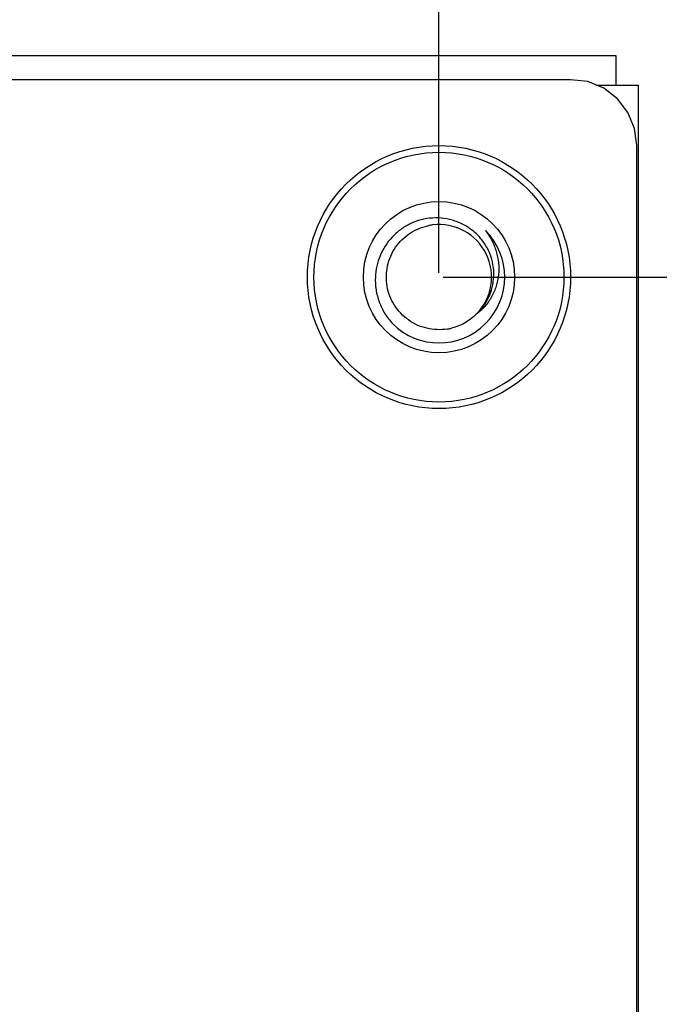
# Model space of a CAD drawing. Header units: inches. Extents: x -13 to 240, y -18 to 126.
# Tile 110 of 112: x 216 to 226, y 88 to 103. Entities that reach past the tile are written whole.
import ezdxf

# ---------------------------------------------------------------- set-up
doc = ezdxf.new("R2010")
doc.units = ezdxf.units.IN
doc.header["$LTSCALE"] = 1.21
doc.header["$MEASUREMENT"] = 0
doc.header["$PDMODE"] = 3
doc.header["$PDSIZE"] = 0.3125
doc.layers.get('0').update_dxf_attribs({"linetype": 'CONTINUOUS'})
doc.layers.get('Defpoints').update_dxf_attribs({"linetype": 'CONTINUOUS'})
doc.layers.add('DIM', color=3, linetype='CONTINUOUS')
doc.styles.get("Standard").update_dxf_attribs({"font": 'txt', "width": 0.8})
doc.dimstyles.get("Standard").update_dxf_attribs({"dimtxt": 0.15625, "dimasz": 0.1875, "dimexe": 0.125, "dimexo": 0.0625, "dimgap": 0.09, "dimtad": 0, "dimtih": 1, "dimtoh": 1, "dimzin": 4, "dimdsep": 46, "dimtxsty": 'Standard', "dimblk": '_FILLED', "dimblk1": '_FILLED', "dimblk2": '_FILLED', "dimcen": 0.09, "dimazin": 1, "dimtp": 0.01, "dimtm": 0.01, "dimtfac": 1, "dimtofl": 0, "dimtmove": 0, "dimatfit": 3, "dimldrblk": '_FILLED', "dimfxl": 1, "dimtolj": 1, "dimtzin": 4, "dimarcsym": 0})

# ---------------------------------------------------------------- blocks, each defined once
blk = doc.blocks.new('_FILLED')
at = {"color": 0, "linetype": 'ByBlock'}
blk.add_solid([(0, 0), (-1, 0.1667), (-1, -0.1667)], dxfattribs=at)
blk = doc.blocks.new('*D50')
at = {"layer": 'Defpoints', "color": 0}
for p in [(222.326, 117.529), (173.826, 99.467), (222.326, 99.467)]:
    blk.add_point(p, dxfattribs=at)
at = {"layer": 'DIM', "color": 0, "lineweight": -2}
for p, q in [((173.826, 99.529), (173.826, 117.654)), ((222.326, 99.529), (222.326, 117.654)), ((175.826, 117.529), (194.92, 117.529)), ((220.326, 117.529), (201.233, 117.529))]:
    blk.add_line(p, q, dxfattribs=at)
at = {"layer": 'DIM', "color": 0, "lineweight": -2, "xscale": 2, "yscale": 2, "zscale": 2, "rotation": 180}
blk.add_blockref('_FILLED', (173.826, 117.529), dxfattribs=at)
at = {"layer": 'DIM', "color": 0, "lineweight": -2, "xscale": 2, "yscale": 2, "zscale": 2}
blk.add_blockref('_FILLED', (222.326, 117.529), dxfattribs=at)
at = {"layer": 'DIM', "color": 0, "insert": (198.076, 117.529), "char_height": 2, "attachment_point": 5}
blk.add_mtext('\\A1;48.50', dxfattribs=at)
blk = doc.blocks.new('*D52')
at = {"layer": 'Defpoints', "color": 0}
for p in [(222.327, 99.465), (222.327, 27.465), (236.856, 27.465)]:
    blk.add_point(p, dxfattribs=at)
at = {"layer": 'DIM', "color": 0, "lineweight": -2}
for p, q in [((222.389, 99.465), (236.981, 99.465)), ((236.856, 97.465), (236.856, 66.488)), ((236.856, 29.465), (236.856, 60.442)), ((222.389, 27.465), (236.981, 27.465))]:
    blk.add_line(p, q, dxfattribs=at)
at = {"layer": 'DIM', "color": 0, "lineweight": -2, "xscale": 2, "yscale": 2, "zscale": 2}
for p, rotation in [((236.856, 99.465), 90), ((236.856, 27.465), 270)]:
    blk.add_blockref('_FILLED', p, dxfattribs=dict(at, rotation=rotation))
at = {"layer": 'DIM', "color": 0, "insert": (236.856, 63.465), "char_height": 2, "attachment_point": 5, "rotation": 90}
blk.add_mtext('\\A1;72.00', dxfattribs=at)
blk = doc.blocks.new('*D53')
at = {"layer": 'Defpoints', "color": 0}
for p in [(222.326, 109.686), (236.856, 109.686), (222.326, 99.467)]:
    blk.add_point(p, dxfattribs=at)
at = {"layer": 'DIM', "color": 0, "lineweight": -2}
for p, q in [((222.389, 109.686), (236.981, 109.686)), ((236.856, 107.686), (236.856, 107.467)), ((236.856, 101.467), (236.856, 101.687)), ((222.389, 99.467), (236.981, 99.467))]:
    blk.add_line(p, q, dxfattribs=at)
at = {"layer": 'DIM', "color": 0, "lineweight": -2, "xscale": 2, "yscale": 2, "zscale": 2}
for p, rotation in [((236.856, 109.686), 90), ((236.856, 99.467), 270)]:
    blk.add_blockref('_FILLED', p, dxfattribs=dict(at, rotation=rotation))
at = {"layer": 'DIM', "color": 0, "insert": (236.856, 104.577), "char_height": 2, "attachment_point": 5, "rotation": 90}
blk.add_mtext('\\A1;10.22', dxfattribs=at)
blk = doc.blocks.new('*D57')
at = {"layer": 'Defpoints', "color": 0}
for p in [(222.327, 99.465), (198.077, 63.466), (232.488, 63.466)]:
    blk.add_point(p, dxfattribs=at)
at = {"layer": 'DIM', "color": 0, "lineweight": -2}
for p, q in [((222.389, 99.465), (232.613, 99.465)), ((232.488, 97.465), (232.488, 84.489)), ((232.488, 65.466), (232.488, 78.442)), ((198.139, 63.466), (232.613, 63.466))]:
    blk.add_line(p, q, dxfattribs=at)
at = {"layer": 'DIM', "color": 0, "lineweight": -2, "xscale": 2, "yscale": 2, "zscale": 2}
for p, rotation in [((232.488, 99.465), 90), ((232.488, 63.466), 270)]:
    blk.add_blockref('_FILLED', p, dxfattribs=dict(at, rotation=rotation))
at = {"layer": 'DIM', "color": 0, "insert": (232.488, 81.466), "char_height": 2, "attachment_point": 5, "rotation": 90}
blk.add_mtext('\\A1;36.00', dxfattribs=at)

msp = doc.modelspace()

# ---------------------------------------------------------------- linework, layer by layer
at = {"color": 7, "linetype": 'Continuous'}
for p, q in [((171.137, 102.836), (225.017, 102.836)), ((225.017, 102.836), (225.017, 102.386)), ((224.327, 102.466), (171.827, 102.475)), ((224.588, 102.441), (224.327, 102.466)), ((224.831, 102.34), (224.588, 102.441)), ((224.719, 102.386), (225.357, 102.386)), ((225.04, 102.18), (224.831, 102.34)), ((225.357, 102.386), (225.357, 19.546)), ((225.2, 101.971), (225.04, 102.18)), ((225.301, 101.727), (225.2, 101.971)), ((225.335, 101.466), (225.301, 101.727)), ((225.327, 25.466), (225.335, 101.466))]:
    msp.add_line(p, q, dxfattribs=at)
for radius in [2, 1.9, 1.15]:
    msp.add_circle((222.327, 99.466), radius, dxfattribs=at)
for centre, radius, start, end in [((222.326, 99.467), 0.799, 97.041, 100.9143), ((222.327, 99.466), 0.8, 315.539, 97.0457), ((222.327, 99.466), 1, 225, 45), ((222.327, 99.465), 0.799, 278.9757, 282.8536)]:
    msp.add_arc(centre, radius, start, end, dxfattribs=at)
for points, knots in [([(222.892, 98.901), (222.936, 98.94), (223.014, 99.027), (223.1, 99.181), (223.152, 99.35), (223.167, 99.525), (223.145, 99.7), (223.088, 99.867), (222.997, 100.018), (222.878, 100.148), (222.736, 100.252), (222.575, 100.325), (222.404, 100.365), (222.228, 100.371), (222.054, 100.343), (221.888, 100.283), (221.738, 100.192), (221.65, 100.113), (221.61, 100.07)], [0, 0, 0, 0, 0.062476, 0.124951, 0.187434, 0.24992, 0.31241, 0.374903, 0.437399, 0.499899, 0.562402, 0.624908, 0.687417, 0.749928, 0.812442, 0.874959, 0.937478, 1, 1, 1, 1]), ([(222.452, 98.676), (222.4, 98.668), (222.296, 98.662), (222.142, 98.683), (221.994, 98.733), (221.859, 98.811), (221.741, 98.914), (221.645, 99.037), (221.575, 99.177), (221.534, 99.327), (221.522, 99.483), (221.54, 99.638), (221.588, 99.787), (221.664, 99.923), (221.764, 100.042), (221.886, 100.14), (222.024, 100.213), (222.124, 100.242), (222.175, 100.252)], [0, 0, 0, 0, 0.062524, 0.125017, 0.187517, 0.250016, 0.312515, 0.375014, 0.437512, 0.500011, 0.562509, 0.625008, 0.687506, 0.750005, 0.812504, 0.875002, 0.937501, 1, 1, 1, 1]), ([(221.61, 100.07), (221.535, 99.989), (221.413, 99.798), (221.365, 99.577), (221.36, 99.466)], [0, 0, 0, 0, 0.499954, 1, 1, 1, 1]), ([(223.034, 100.173), (223.07, 100.126), (223.135, 100.025), (223.202, 99.859), (223.237, 99.683), (223.237, 99.504), (223.202, 99.328), (223.132, 99.163), (223.029, 99.016), (222.94, 98.935), (222.892, 98.901)], [0, 0, 0, 0, 0.125239, 0.250419, 0.375543, 0.5006, 0.625583, 0.750487, 0.875289, 1, 1, 1, 1]), ([(221.36, 99.466), (221.357, 99.402), (221.364, 99.273), (221.413, 99.085), (221.498, 98.91), (221.576, 98.807), (221.619, 98.759)], [0, 0, 0, 0, 0.249991, 0.499982, 0.74998, 1, 1, 1, 1])]:
    msp.add_open_spline(points, degree=3, knots=knots, dxfattribs=at)
msp.add_open_spline([(222.892, 98.901), (222.84, 98.848), (222.719, 98.757), (222.577, 98.703), (222.505, 98.686)], degree=3, dxfattribs=at)

# ---------------------------------------------------------------- dimensions: what is measured, and where the dimension line sits
at = {"layer": 'DIM'}
dim = msp.add_linear_dim(base=(222.326, 117.529), p1=(173.826, 99.467), p2=(222.326, 99.467), dimstyle='Standard', override={"dimtxt": 2, "dimasz": 2, "dimtih": 0, "dimtoh": 0, "dimzin": 0, "dimcen": 0.198, "dimadec": 0, "dimazin": 0, "dimtp": 0, "dimtm": 0, "dimtdec": 4, "dimtzin": 0}, dxfattribs=at)
dim.commit()
dim.dimension.update_dxf_attribs({"geometry": '*D50', "text_midpoint": (198.076, 117.529)})
for base, p1, p2, picture, middle in [((236.856, 109.686), (222.326, 99.467), (222.326, 109.686), '*D53', (236.856, 104.577)), ((232.488, 63.466), (222.327, 99.465), (198.077, 63.466), '*D57', (232.488, 81.466)), ((236.856, 27.465), (222.327, 99.465), (222.327, 27.465), '*D52', (236.856, 63.465))]:
    dim = msp.add_linear_dim(base=base, p1=p1, p2=p2, angle=90, dimstyle='Standard', override={"dimtxt": 2, "dimasz": 2, "dimtih": 0, "dimtoh": 0, "dimzin": 0, "dimcen": 0.198, "dimadec": 0, "dimazin": 0, "dimtp": 0, "dimtm": 0, "dimtdec": 4, "dimtzin": 0}, dxfattribs=at)
    dim.commit()
    dim.dimension.update_dxf_attribs({"geometry": picture, "text_midpoint": middle})

doc.saveas('drawing.dxf')
